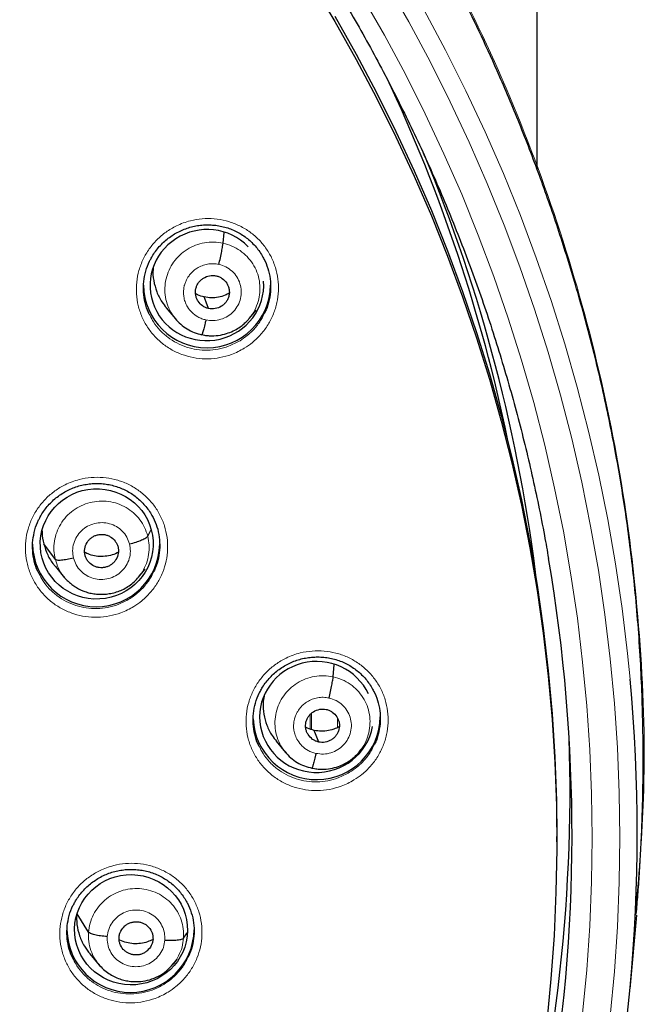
# Model space of a CAD drawing. Header units: millimetres. Extents: x 8 to 2427, y 12 to 2587.
# Tile 135 of 153: x 1126 to 1143, y 1839 to 1865. Entities that reach past the tile are written whole.
import ezdxf

# ---------------------------------------------------------------- set-up
doc = ezdxf.new("R2010")
doc.units = ezdxf.units.MM

msp = doc.modelspace()

# ---------------------------------------------------------------- linework, layer by layer
at = {"color": 7, "linetype": 'Continuous', "lineweight": 30}
for p, q in [((1139.724, 1861.229), (1139.724, 2422.2)), ((1131.326, 1859.249), (1131.352, 1859.539)), ((1129.808, 1857.52), (1130.054, 1857.225)), ((1132.022, 1857.236), (1132.209, 1857.461)), ((1132.025, 1857.248), (1132.018, 1857.24)), ((1129.311, 1851.42), (1129.398, 1851.582)), ((1126.841, 1850.796), (1126.532, 1851.212)), ((1127.635, 1850.912), (1127.635, 1850.912)), ((1126.842, 1850.606), (1127.088, 1850.311)), ((1127.091, 1850.314), (1127.077, 1850.329)), ((1129.062, 1850.324), (1129.241, 1850.541)), ((1134.269, 1847.661), (1134.299, 1847.993)), ((1132.749, 1845.938), (1132.995, 1845.643)), ((1134.97, 1845.666), (1134.963, 1845.658)), ((1134.967, 1845.654), (1135.076, 1845.788)), ((1140.246, 1843.252), (1140.246, 1843.395)), ((1142.367, 1841.509), (1142.352, 1841.295)), ((1127.728, 1840.835), (1127.423, 1841.33)), ((1142.205, 1839.321), (1142.386, 1841.292)), ((1130.269, 1840.68), (1130.363, 1840.821)), ((1127.766, 1840.255), (1128.012, 1839.96)), ((1129.985, 1839.976), (1130.102, 1840.118))]:
    msp.add_line(p, q, dxfattribs=at)
at = {"color": 252, "linetype": 'Continuous', "lineweight": 0}
for p, q in [((1133.658, 1846.264), (1133.658, 1846.66)), ((1133.686, 1846.686), (1133.686, 1846.255))]:
    msp.add_line(p, q, dxfattribs=at)
at = {"color": 7, "linetype": 'Continuous', "lineweight": 30, "flags": 128}
for points in [[(1133.717, 1866.168), (1134.315, 1865.171), (1134.886, 1864.16), (1135.43, 1863.134), (1135.947, 1862.095), (1136.435, 1861.042), (1136.896, 1859.978), (1137.327, 1858.902), (1137.73, 1857.815), (1138.104, 1856.719), (1138.448, 1855.613), (1138.763, 1854.498), (1139.048, 1853.376), (1139.303, 1852.247), (1139.528, 1851.112), (1139.722, 1849.972), (1139.886, 1848.826), (1140.02, 1847.677), (1140.122, 1846.525), (1140.194, 1845.371), (1140.235, 1844.215), (1140.246, 1843.059), (1140.225, 1841.903), (1140.174, 1840.748), (1140.092, 1839.594), (1139.979, 1838.443)], [(1134.315, 1865.314), (1134.886, 1864.303), (1135.43, 1863.277), (1135.947, 1862.238), (1136.435, 1861.186), (1136.896, 1860.121), (1137.327, 1859.045), (1137.73, 1857.958), (1138.104, 1856.862), (1138.448, 1855.756), (1138.763, 1854.642), (1139.048, 1853.519), (1139.303, 1852.39), (1139.528, 1851.255), (1139.722, 1850.115), (1139.886, 1848.97), (1140.02, 1847.821), (1140.122, 1846.669), (1140.194, 1845.514), (1140.235, 1844.359), (1140.246, 1843.395)], [(1130.937, 1857.504), (1130.872, 1857.677), (1130.82, 1857.813)], [(1133.881, 1845.919), (1133.815, 1846.093), (1133.764, 1846.229)]]:
    msp.add_lwpolyline(points, dxfattribs=at)
at = {"color": 252, "linetype": 'Continuous', "lineweight": 0, "flags": 128}
for points in [[(1141.675, 1838.595), (1141.787, 1839.786), (1141.867, 1840.979), (1141.914, 1842.174), (1141.93, 1843.369), (1141.914, 1844.565), (1141.867, 1845.76), (1141.787, 1846.953), (1141.675, 1848.143), (1141.532, 1849.331), (1141.358, 1850.514), (1141.151, 1851.692), (1140.914, 1852.865), (1140.645, 1854.031), (1140.345, 1855.19), (1140.014, 1856.341), (1139.653, 1857.483), (1139.262, 1858.615), (1138.84, 1859.736), (1138.389, 1860.847), (1137.908, 1861.946), (1137.398, 1863.031), (1136.859, 1864.104), (1136.292, 1865.162), (1135.697, 1866.205)], [(1135.055, 1865.831), (1135.641, 1864.805), (1136.199, 1863.763), (1136.729, 1862.708), (1137.231, 1861.64), (1137.704, 1860.559), (1138.148, 1859.466), (1138.563, 1858.362), (1138.948, 1857.248), (1139.304, 1856.124), (1139.629, 1854.992), (1139.924, 1853.851), (1140.189, 1852.704), (1140.423, 1851.55), (1140.626, 1850.39), (1140.798, 1849.226), (1140.938, 1848.057), (1141.048, 1846.886), (1141.127, 1845.711), (1141.174, 1844.536), (1141.189, 1843.359), (1141.174, 1842.183), (1141.127, 1841.007), (1141.048, 1839.833), (1140.938, 1838.661)], [(1136.7, 1865.473), (1137.273, 1864.404), (1137.817, 1863.321), (1138.332, 1862.224), (1138.818, 1861.115), (1139.274, 1859.993), (1139.699, 1858.86), (1140.095, 1857.717), (1140.46, 1856.564), (1140.793, 1855.401), (1141.096, 1854.231), (1141.368, 1853.053), (1141.608, 1851.869), (1141.816, 1850.679), (1141.993, 1849.484), (1142.137, 1848.284), (1142.205, 1847.603)]]:
    msp.add_lwpolyline(points, dxfattribs=at)
at = {"color": 7, "linetype": 'Continuous', "lineweight": 30}
for centre, radius, start, end in [((1096.794, 1845.274), 43.036, 11.7255, 25.3374), ((1096.867, 1845.009), 43.159, 6.7573, 22.6713), ((1130.896, 1858.156), 1.7, 180.8352, 359.1648), ((1127.932, 1851.235), 1.7, 180.8347, 359.1653), ((1097.037, 1843.455), 43.617, 350.0415, 9.7323), ((1097.076, 1843.463), 45.319, 344.3686, 5.2416), ((1133.827, 1846.615), 1.701, 182.4712, 359.1499), ((1097.004, 1844.619), 43.597, 344.2713, 1.8533), ((1128.851, 1840.928), 1.7, 180.8345, 359.1655)]:
    msp.add_arc(centre, radius, start, end, dxfattribs=at)
for centre, major_axis, ratio, start_param, end_param in [((1130.893, 1858.13), (1.511, 0.172), 0.975829, 0.647239, 3.429873), ((1130.893, 1858.13), (1.511, 0.172), 0.975829, 3.429873, 6.240031), ((1133.824, 1846.59), (1.521, 0.039), 0.974245, 0.400069, 3.203453), ((1133.824, 1846.59), (1.521, 0.039), 0.974245, 3.203453, 6.08194)]:
    msp.add_ellipse(centre, major_axis=major_axis, ratio=ratio, start_param=start_param, end_param=end_param, dxfattribs=at)
for centre, major_axis, ratio in [((1127.946, 1851.213), (1.506, 0.084), 0.97664), ((1128.865, 1840.902), (1.509, -0.024), 0.976184)]:
    msp.add_ellipse(centre, major_axis=major_axis, ratio=ratio, dxfattribs=at)
at = {"color": 252, "linetype": 'Continuous', "lineweight": 0}
for points, knots in [([(1095.404, 1891.756), (1096.796, 1891.721), (1099.58, 1891.651), (1103.722, 1891.088), (1107.8, 1890.193), (1111.781, 1888.94), (1115.633, 1887.349), (1119.327, 1885.43), (1122.833, 1883.198), (1126.125, 1880.67), (1129.177, 1877.866), (1131.964, 1874.808), (1134.464, 1871.521), (1136.659, 1868.03), (1138.531, 1864.361), (1140.065, 1860.545), (1141.249, 1856.61), (1142.077, 1852.588), (1142.527, 1848.511), (1142.644, 1844.804), (1142.448, 1842.476), (1142.367, 1841.509)], [0, 0, 0, 0, 0.053449, 0.106897, 0.160346, 0.213794, 0.267243, 0.320692, 0.37414, 0.427589, 0.481038, 0.534486, 0.587935, 0.641383, 0.694832, 0.748281, 0.801729, 0.855178, 0.908626, 0.962075, 1, 1, 1, 1]), ([(1131.893, 1856.442), (1131.966, 1856.491), (1132.129, 1856.599), (1132.345, 1856.812), (1132.537, 1857.069), (1132.68, 1857.356), (1132.775, 1857.66), (1132.814, 1857.976), (1132.801, 1858.293), (1132.733, 1858.602), (1132.615, 1858.895), (1132.447, 1859.164), (1132.236, 1859.401), (1131.987, 1859.598), (1131.708, 1859.752), (1131.406, 1859.857), (1131.09, 1859.911), (1130.769, 1859.911), (1130.49, 1859.865), (1130.26, 1859.793), (1130.038, 1859.699), (1129.796, 1859.554), (1129.55, 1859.346), (1129.344, 1859.1), (1129.181, 1858.824), (1129.069, 1858.525), (1129.008, 1858.212), (1129.002, 1857.895), (1129.048, 1857.581), (1129.149, 1857.281), (1129.298, 1857.002), (1129.494, 1856.753), (1129.729, 1856.54), (1129.998, 1856.369), (1130.292, 1856.245), (1130.604, 1856.172), (1130.924, 1856.151), (1131.244, 1856.185), (1131.513, 1856.259), (1131.728, 1856.349), (1131.838, 1856.411), (1131.893, 1856.442)], [0, 0, 0, 0, 0.022146, 0.049061, 0.075975, 0.102866, 0.129756, 0.156603, 0.183449, 0.210251, 0.237053, 0.26383, 0.290606, 0.317387, 0.344169, 0.370983, 0.397797, 0.424657, 0.451518, 0.468335, 0.485153, 0.512054, 0.538955, 0.565857, 0.592759, 0.619637, 0.646515, 0.673347, 0.700179, 0.72697, 0.753761, 0.780536, 0.80731, 0.834099, 0.860889, 0.887716, 0.914544, 0.941419, 0.968294, 0.984147, 1, 1, 1, 1]), ([(1130.063, 1857.223), (1130.027, 1857.265), (1129.938, 1857.37), (1129.842, 1857.57), (1129.776, 1857.808), (1129.762, 1858.055), (1129.795, 1858.3), (1129.874, 1858.535), (1129.997, 1858.751), (1130.162, 1858.938), (1130.361, 1859.091), (1130.586, 1859.202), (1130.828, 1859.267), (1131.079, 1859.29), (1131.244, 1859.262), (1131.326, 1859.249)], [0, 0, 0, 0, 0.053372, 0.1322744, 0.2111082, 0.2898981, 0.3687944, 0.4476942, 0.5264907, 0.6053265, 0.6842287, 0.7631408, 0.8420808, 0.9209871, 1, 1, 1, 1]), ([(1131.326, 1859.249), (1131.406, 1859.227), (1131.567, 1859.182), (1131.784, 1859.057), (1131.973, 1858.896), (1132.127, 1858.701), (1132.238, 1858.481), (1132.303, 1858.242), (1132.318, 1857.996), (1132.285, 1857.75), (1132.204, 1857.517), (1132.115, 1857.346), (1132.042, 1857.267), (1132.025, 1857.248)], [0, 0, 0, 0, 0.097194, 0.194262, 0.29137, 0.388441, 0.485501, 0.582477, 0.679399, 0.776452, 0.873508, 0.970438, 1, 1, 1, 1]), ([(1130.866, 1857.199), (1130.828, 1857.209), (1130.754, 1857.228), (1130.624, 1857.291), (1130.49, 1857.392), (1130.376, 1857.536), (1130.306, 1857.681), (1130.273, 1857.816), (1130.266, 1857.918), (1130.269, 1857.988), (1130.274, 1858.033), (1130.28, 1858.071), (1130.286, 1858.101), (1130.295, 1858.137), (1130.313, 1858.192), (1130.343, 1858.264), (1130.389, 1858.345), (1130.433, 1858.406), (1130.475, 1858.454), (1130.508, 1858.488), (1130.545, 1858.521), (1130.586, 1858.553), (1130.657, 1858.6), (1130.763, 1858.653), (1130.909, 1858.694), (1131.062, 1858.708), (1131.163, 1858.691), (1131.213, 1858.682)], [0, 0, 0, 0, 0.04849, 0.094549, 0.179687, 0.255806, 0.322841, 0.380811, 0.429641, 0.450651, 0.469395, 0.485878, 0.500094, 0.507852, 0.532111, 0.57152, 0.606199, 0.64753, 0.66592, 0.685359, 0.705847, 0.727393, 0.750007, 0.811672, 0.873878, 0.936588, 1, 1, 1, 1]), ([(1131.213, 1858.682), (1131.278, 1858.663), (1131.407, 1858.624), (1131.572, 1858.506), (1131.702, 1858.353), (1131.786, 1858.17), (1131.82, 1857.973), (1131.8, 1857.773), (1131.729, 1857.584), (1131.611, 1857.42), (1131.453, 1857.292), (1131.268, 1857.208), (1131.066, 1857.17), (1130.933, 1857.189), (1130.866, 1857.199)], [0, 0, 0, 0, 0.083337, 0.16667, 0.250005, 0.333339, 0.416673, 0.500005, 0.583339, 0.666674, 0.750004, 0.833336, 0.916667, 1, 1, 1, 1]), ([(1131.778, 1856.644), (1131.678, 1856.591), (1131.494, 1856.492), (1131.197, 1856.414), (1130.911, 1856.383), (1130.625, 1856.401), (1130.346, 1856.466), (1130.083, 1856.577), (1129.842, 1856.729), (1129.633, 1856.92), (1129.473, 1857.117), (1129.403, 1857.257), (1129.375, 1857.314)], [0, 0, 0, 0, 0.119889, 0.221648, 0.323407, 0.424944, 0.526479, 0.627872, 0.729264, 0.83059, 0.931915, 1, 1, 1, 1]), ([(1132.426, 1857.368), (1132.401, 1857.315), (1132.336, 1857.175), (1132.181, 1856.976), (1131.989, 1856.785), (1131.843, 1856.688), (1131.778, 1856.644)], [0, 0, 0, 0, 0.179894, 0.470414, 0.760937, 1, 1, 1, 1]), ([(1128.939, 1849.541), (1129.011, 1849.589), (1129.172, 1849.697), (1129.386, 1849.909), (1129.576, 1850.167), (1129.719, 1850.452), (1129.812, 1850.757), (1129.85, 1851.071), (1129.836, 1851.387), (1129.767, 1851.696), (1129.647, 1851.988), (1129.478, 1852.255), (1129.266, 1852.491), (1129.016, 1852.688), (1128.737, 1852.841), (1128.434, 1852.944), (1128.117, 1852.997), (1127.796, 1852.996), (1127.517, 1852.949), (1127.287, 1852.877), (1127.066, 1852.782), (1126.824, 1852.636), (1126.58, 1852.428), (1126.375, 1852.181), (1126.213, 1851.906), (1126.102, 1851.607), (1126.042, 1851.296), (1126.037, 1850.979), (1126.085, 1850.667), (1126.187, 1850.367), (1126.338, 1850.09), (1126.534, 1849.841), (1126.77, 1849.629), (1127.04, 1849.46), (1127.335, 1849.337), (1127.647, 1849.265), (1127.968, 1849.245), (1128.288, 1849.28), (1128.557, 1849.354), (1128.773, 1849.446), (1128.884, 1849.509), (1128.939, 1849.541)], [0, 0, 0, 0, 0.021788, 0.04868, 0.075571, 0.102436, 0.129301, 0.15613, 0.182959, 0.20976, 0.236561, 0.263352, 0.290145, 0.316951, 0.343758, 0.370596, 0.397434, 0.424307, 0.451179, 0.468007, 0.484834, 0.51171, 0.538585, 0.565462, 0.592339, 0.619193, 0.646046, 0.672865, 0.699684, 0.726479, 0.753275, 0.780069, 0.806863, 0.833679, 0.860494, 0.887343, 0.914192, 0.941074, 0.967956, 0.983978, 1, 1, 1, 1]), ([(1126.841, 1850.796), (1126.825, 1850.877), (1126.793, 1851.038), (1126.809, 1851.286), (1126.87, 1851.525), (1126.978, 1851.749), (1127.127, 1851.948), (1127.314, 1852.115), (1127.53, 1852.241), (1127.767, 1852.325), (1128.015, 1852.364), (1128.265, 1852.355), (1128.509, 1852.297), (1128.736, 1852.193), (1128.937, 1852.047), (1129.105, 1851.865), (1129.238, 1851.655), (1129.287, 1851.499), (1129.311, 1851.42)], [0, 0, 0, 0, 0.062591, 0.125095, 0.187627, 0.250136, 0.312637, 0.375086, 0.437502, 0.5, 0.562498, 0.624914, 0.687362, 0.749864, 0.812373, 0.874905, 0.93741, 1, 1, 1, 1]), ([(1127.327, 1850.834), (1127.316, 1850.9), (1127.293, 1851.031), (1127.326, 1851.23), (1127.407, 1851.414), (1127.534, 1851.572), (1127.697, 1851.692), (1127.887, 1851.767), (1128.089, 1851.791), (1128.291, 1851.763), (1128.478, 1851.685), (1128.637, 1851.561), (1128.761, 1851.401), (1128.804, 1851.276), (1128.825, 1851.213)], [0, 0, 0, 0, 0.083336, 0.16667, 0.250005, 0.333339, 0.416673, 0.500003, 0.583336, 0.666668, 0.750003, 0.833337, 0.916667, 1, 1, 1, 1]), ([(1129.311, 1851.42), (1129.327, 1851.34), (1129.359, 1851.179), (1129.343, 1850.931), (1129.281, 1850.692), (1129.186, 1850.484), (1129.094, 1850.371), (1129.055, 1850.323)], [0, 0, 0, 0, 0.210709, 0.421128, 0.631639, 0.842075, 1, 1, 1, 1]), ([(1128.825, 1851.213), (1128.836, 1851.147), (1128.859, 1851.016), (1128.826, 1850.817), (1128.745, 1850.633), (1128.618, 1850.475), (1128.454, 1850.355), (1128.265, 1850.28), (1128.062, 1850.256), (1127.861, 1850.284), (1127.674, 1850.362), (1127.515, 1850.486), (1127.391, 1850.646), (1127.348, 1850.771), (1127.327, 1850.834)], [0, 0, 0, 0, 0.083335, 0.166671, 0.250005, 0.333339, 0.41667, 0.500002, 0.583331, 0.666664, 0.749998, 0.833331, 0.916665, 1, 1, 1, 1]), ([(1127.077, 1850.329), (1127.069, 1850.338), (1127.004, 1850.406), (1126.916, 1850.563), (1126.866, 1850.718), (1126.841, 1850.796)], [0, 0, 0, 0, 0.069171, 0.534264, 1, 1, 1, 1]), ([(1128.824, 1849.744), (1128.723, 1849.69), (1128.538, 1849.59), (1128.241, 1849.51), (1127.955, 1849.478), (1127.668, 1849.496), (1127.389, 1849.56), (1127.125, 1849.67), (1126.884, 1849.821), (1126.674, 1850.011), (1126.511, 1850.209), (1126.439, 1850.352), (1126.409, 1850.411)], [0, 0, 0, 0, 0.120515, 0.221757, 0.322998, 0.424084, 0.52517, 0.626132, 0.727093, 0.827966, 0.928838, 1, 1, 1, 1]), ([(1129.464, 1850.464), (1129.44, 1850.411), (1129.375, 1850.273), (1129.222, 1850.075), (1129.032, 1849.884), (1128.888, 1849.788), (1128.824, 1849.744)], [0, 0, 0, 0, 0.177795, 0.470365, 0.762937, 1, 1, 1, 1]), ([(1134.825, 1844.905), (1134.898, 1844.953), (1135.06, 1845.06), (1135.275, 1845.271), (1135.467, 1845.527), (1135.611, 1845.812), (1135.706, 1846.115), (1135.747, 1846.429), (1135.734, 1846.745), (1135.667, 1847.052), (1135.549, 1847.345), (1135.382, 1847.612), (1135.172, 1847.849), (1134.924, 1848.046), (1134.645, 1848.2), (1134.343, 1848.305), (1134.027, 1848.359), (1133.705, 1848.36), (1133.426, 1848.314), (1133.195, 1848.243), (1132.973, 1848.149), (1132.73, 1848.005), (1132.485, 1847.797), (1132.278, 1847.552), (1132.115, 1847.278), (1132.002, 1846.98), (1131.94, 1846.669), (1131.934, 1846.353), (1131.98, 1846.041), (1132.079, 1845.742), (1132.228, 1845.464), (1132.423, 1845.216), (1132.657, 1845.003), (1132.925, 1844.832), (1133.219, 1844.708), (1133.531, 1844.635), (1133.852, 1844.613), (1134.173, 1844.646), (1134.442, 1844.72), (1134.659, 1844.81), (1134.77, 1844.873), (1134.825, 1844.905)], [0, 0, 0, 0, 0.021851, 0.0487443, 0.0756374, 0.1024875, 0.1293374, 0.1561423, 0.1829471, 0.2097246, 0.2365021, 0.2632819, 0.2900619, 0.3168726, 0.3436836, 0.3705405, 0.3973975, 0.4242954, 0.4511934, 0.4680602, 0.4849269, 0.5117941, 0.5386611, 0.56553, 0.5923986, 0.6192338, 0.6460689, 0.6728625, 0.6996561, 0.7264309, 0.7532058, 0.7799927, 0.8067797, 0.8336041, 0.8604287, 0.8872998, 0.9141711, 0.9410778, 0.9679845, 0.9839922, 1, 1, 1, 1]), ([(1133.005, 1845.64), (1132.969, 1845.682), (1132.881, 1845.786), (1132.786, 1845.985), (1132.719, 1846.222), (1132.705, 1846.468), (1132.738, 1846.713), (1132.817, 1846.947), (1132.941, 1847.163), (1133.105, 1847.35), (1133.304, 1847.502), (1133.529, 1847.613), (1133.771, 1847.679), (1134.023, 1847.701), (1134.187, 1847.674), (1134.269, 1847.661)], [0, 0, 0, 0, 0.052538, 0.13151, 0.210413, 0.289274, 0.368241, 0.44721, 0.526074, 0.604979, 0.683951, 0.762932, 0.841942, 0.920919, 1, 1, 1, 1]), ([(1134.269, 1847.661), (1134.35, 1847.639), (1134.51, 1847.595), (1134.727, 1847.47), (1134.916, 1847.309), (1135.07, 1847.115), (1135.181, 1846.895), (1135.246, 1846.657), (1135.261, 1846.412), (1135.228, 1846.167), (1135.147, 1845.934), (1135.059, 1845.764), (1134.986, 1845.684), (1134.97, 1845.666)], [0, 0, 0, 0, 0.0972638, 0.1944021, 0.2915807, 0.3887225, 0.485853, 0.582899, 0.6798925, 0.7770166, 0.874143, 0.971141, 1, 1, 1, 1]), ([(1133.809, 1845.615), (1133.772, 1845.625), (1133.698, 1845.643), (1133.568, 1845.706), (1133.434, 1845.806), (1133.32, 1845.949), (1133.25, 1846.094), (1133.216, 1846.228), (1133.209, 1846.33), (1133.212, 1846.401), (1133.217, 1846.445), (1133.223, 1846.485), (1133.229, 1846.515), (1133.239, 1846.551), (1133.256, 1846.605), (1133.287, 1846.678), (1133.332, 1846.758), (1133.377, 1846.82), (1133.418, 1846.867), (1133.451, 1846.901), (1133.488, 1846.934), (1133.529, 1846.966), (1133.6, 1847.013), (1133.706, 1847.066), (1133.852, 1847.106), (1134.005, 1847.121), (1134.106, 1847.104), (1134.157, 1847.095)], [0, 0, 0, 0, 0.048268, 0.094137, 0.178981, 0.254925, 0.321901, 0.379931, 0.428937, 0.45008, 0.468986, 0.485659, 0.500097, 0.507936, 0.532272, 0.571708, 0.606376, 0.647673, 0.666041, 0.685456, 0.705917, 0.72743, 0.750009, 0.811462, 0.873598, 0.936379, 1, 1, 1, 1]), ([(1134.157, 1847.095), (1134.221, 1847.076), (1134.35, 1847.037), (1134.515, 1846.92), (1134.645, 1846.767), (1134.73, 1846.585), (1134.763, 1846.388), (1134.744, 1846.188), (1134.672, 1846), (1134.554, 1845.836), (1134.396, 1845.708), (1134.211, 1845.624), (1134.01, 1845.587), (1133.876, 1845.606), (1133.809, 1845.615)], [0, 0, 0, 0, 0.083335, 0.166666, 0.249997, 0.333327, 0.416665, 0.499999, 0.583336, 0.666671, 0.750001, 0.833334, 0.916665, 1, 1, 1, 1]), ([(1134.382, 1846.305), (1134.382, 1846.314), (1134.381, 1846.401), (1134.381, 1846.487), (1134.381, 1846.564)], [0, 0, 0, 0, 0.110815, 1, 1, 1, 1]), ([(1135.358, 1845.832), (1135.332, 1845.778), (1135.266, 1845.638), (1135.111, 1845.439), (1134.919, 1845.249), (1134.774, 1845.153), (1134.709, 1845.11)], [0, 0, 0, 0, 0.183668, 0.473908, 0.764151, 1, 1, 1, 1]), ([(1134.709, 1845.11), (1134.609, 1845.056), (1134.423, 1844.957), (1134.126, 1844.879), (1133.839, 1844.848), (1133.552, 1844.867), (1133.273, 1844.932), (1133.01, 1845.043), (1132.77, 1845.195), (1132.561, 1845.386), (1132.402, 1845.582), (1132.332, 1845.722), (1132.304, 1845.778)], [0, 0, 0, 0, 0.120792, 0.222454, 0.324118, 0.425615, 0.527112, 0.628438, 0.729762, 0.830931, 0.932098, 1, 1, 1, 1]), ([(1129.858, 1839.237), (1129.929, 1839.285), (1130.089, 1839.391), (1130.303, 1839.602), (1130.493, 1839.858), (1130.636, 1840.142), (1130.73, 1840.445), (1130.769, 1840.758), (1130.755, 1841.073), (1130.687, 1841.381), (1130.568, 1841.672), (1130.399, 1841.939), (1130.188, 1842.174), (1129.939, 1842.371), (1129.659, 1842.524), (1129.357, 1842.628), (1129.04, 1842.681), (1128.718, 1842.68), (1128.439, 1842.634), (1128.209, 1842.563), (1127.987, 1842.468), (1127.745, 1842.323), (1127.501, 1842.116), (1127.295, 1841.871), (1127.134, 1841.596), (1127.022, 1841.299), (1126.962, 1840.989), (1126.956, 1840.673), (1127.003, 1840.362), (1127.104, 1840.064), (1127.254, 1839.786), (1127.45, 1839.539), (1127.685, 1839.326), (1127.955, 1839.157), (1128.25, 1839.033), (1128.562, 1838.962), (1128.883, 1838.941), (1129.204, 1838.975), (1129.473, 1839.05), (1129.691, 1839.141), (1129.803, 1839.205), (1129.858, 1839.237)], [0, 0, 0, 0, 0.0214878, 0.048355, 0.075222, 0.1020538, 0.1288854, 0.1556878, 0.1824902, 0.209282, 0.2360739, 0.2628786, 0.2896834, 0.3165187, 0.3433542, 0.3702246, 0.397095, 0.4239894, 0.4508838, 0.4677346, 0.4845854, 0.5114308, 0.538276, 0.5651226, 0.5919692, 0.6187904, 0.6456115, 0.6724082, 0.6992049, 0.7259983, 0.7527918, 0.7796047, 0.8064177, 0.8332642, 0.8601108, 0.8869905, 0.9138702, 0.940768, 0.9676658, 0.9838329, 1, 1, 1, 1]), ([(1127.728, 1840.835), (1127.739, 1840.916), (1127.759, 1841.079), (1127.853, 1841.31), (1127.986, 1841.519), (1128.158, 1841.7), (1128.363, 1841.844), (1128.592, 1841.946), (1128.837, 1842.001), (1129.088, 1842.009), (1129.335, 1841.97), (1129.57, 1841.886), (1129.783, 1841.757), (1129.965, 1841.59), (1130.111, 1841.39), (1130.213, 1841.166), (1130.273, 1840.926), (1130.27, 1840.762), (1130.269, 1840.68)], [0, 0, 0, 0, 0.062591, 0.125095, 0.187626, 0.250136, 0.312637, 0.375086, 0.437502, 0.5, 0.562498, 0.624914, 0.687362, 0.749864, 0.812373, 0.874905, 0.93741, 1, 1, 1, 1]), ([(1128.228, 1840.72), (1128.238, 1840.785), (1128.258, 1840.917), (1128.352, 1841.096), (1128.486, 1841.247), (1128.656, 1841.359), (1128.85, 1841.424), (1129.053, 1841.437), (1129.253, 1841.399), (1129.435, 1841.311), (1129.588, 1841.18), (1129.7, 1841.014), (1129.767, 1840.825), (1129.768, 1840.692), (1129.769, 1840.626)], [0, 0, 0, 0, 0.0833363, 0.1666704, 0.2500048, 0.3333392, 0.4166734, 0.5000029, 0.5833358, 0.6666684, 0.7500026, 0.8333373, 0.9166672, 1, 1, 1, 1]), ([(1128.009, 1839.97), (1127.969, 1840.022), (1127.877, 1840.138), (1127.785, 1840.35), (1127.724, 1840.589), (1127.727, 1840.753), (1127.728, 1840.835)], [0, 0, 0, 0, 0.2110703, 0.4740019, 0.7368192, 1, 1, 1, 1]), ([(1129.769, 1840.626), (1129.759, 1840.56), (1129.739, 1840.429), (1129.645, 1840.249), (1129.511, 1840.098), (1129.341, 1839.987), (1129.147, 1839.922), (1128.944, 1839.908), (1128.744, 1839.947), (1128.562, 1840.034), (1128.409, 1840.166), (1128.297, 1840.332), (1128.23, 1840.521), (1128.229, 1840.653), (1128.228, 1840.72)], [0, 0, 0, 0, 0.083333, 0.166663, 0.249997, 0.333332, 0.416664, 0.499997, 0.583327, 0.666661, 0.749995, 0.83333, 0.916664, 1, 1, 1, 1]), ([(1130.269, 1840.68), (1130.259, 1840.598), (1130.239, 1840.435), (1130.142, 1840.207), (1130.058, 1840.056), (1129.997, 1839.992), (1129.993, 1839.988)], [0, 0, 0, 0, 0.325905, 0.651361, 0.97696, 1, 1, 1, 1]), ([(1129.743, 1839.443), (1129.693, 1839.415), (1129.593, 1839.357), (1129.398, 1839.275), (1129.157, 1839.209), (1128.871, 1839.178), (1128.583, 1839.196), (1128.304, 1839.26), (1128.04, 1839.37), (1127.799, 1839.521), (1127.59, 1839.711), (1127.427, 1839.909), (1127.355, 1840.052), (1127.326, 1840.111)], [0, 0, 0, 0, 0.060743, 0.121487, 0.222561, 0.323635, 0.424629, 0.525622, 0.626493, 0.727364, 0.828099, 0.928833, 1, 1, 1, 1]), ([(1130.383, 1840.161), (1130.358, 1840.108), (1130.293, 1839.969), (1130.139, 1839.77), (1129.949, 1839.582), (1129.806, 1839.486), (1129.743, 1839.443)], [0, 0, 0, 0, 0.181473, 0.473819, 0.766167, 1, 1, 1, 1])]:
    msp.add_open_spline(points, degree=3, knots=knots, dxfattribs=at)
at = {"color": 7, "linetype": 'Continuous', "lineweight": 30}
for points, knots in [([(1142.372, 1841.331), (1142.386, 1841.498), (1142.418, 1841.853), (1142.458, 1842.416), (1142.495, 1843.04), (1142.526, 1843.725), (1142.548, 1844.471), (1142.558, 1845.26), (1142.555, 1846.091), (1142.536, 1846.961), (1142.498, 1847.879), (1142.44, 1848.827), (1142.339, 1850.037), (1142.174, 1851.491), (1141.914, 1853.181), (1141.59, 1854.852), (1141.204, 1856.504), (1140.775, 1858.075), (1140.311, 1859.564), (1139.822, 1860.975), (1139.29, 1862.363), (1138.758, 1863.631), (1138.238, 1864.779), (1137.743, 1865.804), (1137.235, 1866.795), (1136.688, 1867.805), (1136.101, 1868.827), (1135.473, 1869.856), (1134.844, 1870.832), (1134.216, 1871.756), (1133.591, 1872.63), (1133.001, 1873.417), (1132.448, 1874.124), (1131.934, 1874.757), (1131.429, 1875.357), (1130.929, 1875.931), (1130.367, 1876.556), (1129.72, 1877.248), (1128.97, 1878.015), (1128.196, 1878.77), (1127.4, 1879.511), (1126.587, 1880.234), (1125.724, 1880.964), (1124.811, 1881.699), (1123.846, 1882.435), (1122.951, 1883.081), (1122.13, 1883.645), (1121.385, 1884.136), (1120.586, 1884.641), (1119.729, 1885.156), (1118.815, 1885.679), (1117.86, 1886.196), (1116.867, 1886.704), (1115.836, 1887.201), (1114.748, 1887.694), (1113.602, 1888.177), (1112.657, 1888.552), (1112.091, 1888.755), (1111.931, 1888.813)], [0, 0, 0, 0, 0.008247, 0.017505, 0.027777, 0.039065, 0.051369, 0.064692, 0.07819, 0.092597, 0.107916, 0.1239, 0.139888, 0.16835, 0.196699, 0.224932, 0.253048, 0.28104, 0.305871, 0.330594, 0.355204, 0.379695, 0.39885, 0.417774, 0.436187, 0.454081, 0.474707, 0.494598, 0.513758, 0.532188, 0.549893, 0.566876, 0.58083, 0.59426, 0.607168, 0.619559, 0.631837, 0.648647, 0.666298, 0.684788, 0.702009, 0.719904, 0.738477, 0.757731, 0.777672, 0.798308, 0.812087, 0.826726, 0.84223, 0.858606, 0.875864, 0.89401, 0.911937, 0.930662, 0.950189, 0.970523, 0.991666, 1, 1, 1, 1]), ([(1095.404, 1887.864), (1095.551, 1887.863), (1095.98, 1887.862), (1096.69, 1887.848), (1097.533, 1887.817), (1098.376, 1887.771), (1099.218, 1887.708), (1100.058, 1887.631), (1100.897, 1887.538), (1101.734, 1887.43), (1102.568, 1887.306), (1103.401, 1887.168), (1104.23, 1887.014), (1105.056, 1886.844), (1105.879, 1886.66), (1106.698, 1886.461), (1107.514, 1886.247), (1108.325, 1886.018), (1109.132, 1885.774), (1109.934, 1885.515), (1110.73, 1885.242), (1111.522, 1884.954), (1112.308, 1884.652), (1113.088, 1884.335), (1113.862, 1884.004), (1114.629, 1883.659), (1115.39, 1883.3), (1116.144, 1882.928), (1116.89, 1882.541), (1117.629, 1882.141), (1118.361, 1881.727), (1119.084, 1881.301), (1119.799, 1880.861), (1120.506, 1880.407), (1121.204, 1879.942), (1121.893, 1879.463), (1122.572, 1878.972), (1123.243, 1878.468), (1123.903, 1877.953), (1124.554, 1877.425), (1125.194, 1876.885), (1125.825, 1876.334), (1126.444, 1875.772), (1127.053, 1875.198), (1127.651, 1874.613), (1128.237, 1874.017), (1128.813, 1873.411), (1129.376, 1872.794), (1129.928, 1872.167), (1130.467, 1871.53), (1130.995, 1870.883), (1131.51, 1870.227), (1132.013, 1869.561), (1132.502, 1868.887), (1132.979, 1868.203), (1133.443, 1867.511), (1133.894, 1866.81), (1134.331, 1866.102), (1134.755, 1865.385), (1135.165, 1864.661), (1135.561, 1863.929), (1135.943, 1863.191), (1136.311, 1862.445), (1136.665, 1861.693), (1137.004, 1860.935), (1137.329, 1860.17), (1137.64, 1859.4), (1137.935, 1858.624), (1138.216, 1857.842), (1138.482, 1857.056), (1138.733, 1856.265), (1138.969, 1855.47), (1139.19, 1854.67), (1139.396, 1853.867), (1139.586, 1853.059), (1139.76, 1852.249), (1139.908, 1851.504), (1139.99, 1851.028), (1140.025, 1850.824)], [0, 0, 0, 0, 0.006955, 0.020238, 0.033522, 0.046806, 0.060089, 0.073373, 0.086656, 0.09994, 0.113224, 0.126507, 0.139791, 0.153075, 0.166359, 0.179642, 0.192926, 0.20621, 0.219494, 0.232778, 0.246062, 0.259346, 0.27263, 0.285914, 0.299198, 0.312482, 0.325766, 0.33905, 0.352335, 0.365619, 0.378904, 0.392188, 0.405473, 0.418757, 0.432042, 0.445327, 0.458611, 0.471896, 0.485181, 0.498466, 0.511751, 0.525036, 0.538322, 0.551607, 0.564892, 0.578178, 0.591463, 0.604749, 0.618035, 0.63132, 0.644606, 0.657892, 0.671178, 0.684464, 0.69775, 0.711037, 0.724323, 0.737609, 0.750896, 0.764182, 0.777469, 0.790756, 0.804042, 0.817329, 0.830616, 0.843903, 0.85719, 0.870477, 0.883764, 0.897051, 0.910338, 0.923626, 0.936913, 0.9502, 0.963488, 0.976775, 0.990063, 1, 1, 1, 1]), ([(1129.379, 1858.801), (1129.395, 1858.834), (1129.436, 1858.914), (1129.517, 1859.034), (1129.619, 1859.16), (1129.733, 1859.277), (1129.858, 1859.383), (1129.993, 1859.478), (1130.137, 1859.559), (1130.286, 1859.626), (1130.44, 1859.677), (1130.598, 1859.714), (1130.76, 1859.736), (1130.924, 1859.743), (1131.088, 1859.735), (1131.251, 1859.711), (1131.41, 1859.672), (1131.563, 1859.618), (1131.71, 1859.55), (1131.848, 1859.468), (1131.977, 1859.374), (1132.098, 1859.267), (1132.209, 1859.148), (1132.307, 1859.019), (1132.377, 1858.911), (1132.409, 1858.845), (1132.417, 1858.827)], [0, 0, 0, 0, 0.0294137, 0.0722309, 0.1154493, 0.1589705, 0.2026814, 0.2464321, 0.2900537, 0.3334391, 0.3764621, 0.419277, 0.4624674, 0.5059867, 0.5497108, 0.5934859, 0.6371406, 0.6805751, 0.7236569, 0.7663131, 0.8092975, 0.8527321, 0.8964661, 0.9403122, 0.9840041, 1, 1, 1, 1]), ([(1131.213, 1858.682), (1131.227, 1858.742), (1131.255, 1858.862), (1131.29, 1859.033), (1131.317, 1859.174), (1131.323, 1859.224), (1131.326, 1859.249)], [0, 0, 0, 0, 0.248336, 0.499404, 0.750474, 1, 1, 1, 1]), ([(1129.375, 1857.314), (1129.359, 1857.341), (1129.298, 1857.45), (1129.235, 1857.662), (1129.191, 1857.94), (1129.197, 1858.225), (1129.254, 1858.503), (1129.318, 1858.699), (1129.373, 1858.792), (1129.38, 1858.803)], [0, 0, 0, 0, 0.059965, 0.242536, 0.425391, 0.608247, 0.79144, 0.974635, 1, 1, 1, 1]), ([(1132.418, 1858.831), (1132.456, 1858.747), (1132.532, 1858.577), (1132.59, 1858.301), (1132.603, 1858.017), (1132.565, 1857.736), (1132.504, 1857.516), (1132.443, 1857.4), (1132.426, 1857.368)], [0, 0, 0, 0, 0.182314, 0.368641, 0.555289, 0.741939, 0.928919, 1, 1, 1, 1]), ([(1129.457, 1858.583), (1129.455, 1858.574), (1129.439, 1858.463), (1129.465, 1858.247), (1129.543, 1857.951), (1129.662, 1857.704), (1129.771, 1857.574), (1129.813, 1857.524)], [0, 0, 0, 0, 0.024687, 0.292123, 0.559707, 0.827523, 1, 1, 1, 1]), ([(1130.937, 1857.504), (1130.909, 1857.512), (1130.852, 1857.528), (1130.75, 1857.588), (1130.667, 1857.675), (1130.614, 1857.78), (1130.59, 1857.864), (1130.584, 1857.951), (1130.596, 1858.039), (1130.624, 1858.122), (1130.668, 1858.198), (1130.728, 1858.264), (1130.822, 1858.336), (1130.935, 1858.38), (1131.054, 1858.392), (1131.113, 1858.382), (1131.142, 1858.377)], [0, 0, 0, 0, 0.062683, 0.125235, 0.250226, 0.312856, 0.375206, 0.437525, 0.499983, 0.562446, 0.624776, 0.687136, 0.74977, 0.87476, 0.937313, 1, 1, 1, 1]), ([(1131.142, 1858.377), (1131.171, 1858.369), (1131.228, 1858.353), (1131.329, 1858.293), (1131.412, 1858.206), (1131.466, 1858.102), (1131.49, 1858.017), (1131.496, 1857.93), (1131.484, 1857.843), (1131.456, 1857.759), (1131.411, 1857.683), (1131.352, 1857.617), (1131.257, 1857.546), (1131.144, 1857.502), (1131.025, 1857.49), (1130.967, 1857.499), (1130.937, 1857.504)], [0, 0, 0, 0, 0.0626837, 0.1252353, 0.2502261, 0.3128563, 0.3752068, 0.4375259, 0.4999846, 0.5624479, 0.6247776, 0.6871369, 0.7497705, 0.874761, 0.9373134, 1, 1, 1, 1]), ([(1130.82, 1857.813), (1130.758, 1857.828), (1130.677, 1857.848), (1130.606, 1857.891), (1130.59, 1857.9)], [0, 0, 0, 0, 0.768689, 1, 1, 1, 1]), ([(1131.491, 1857.914), (1131.455, 1857.895), (1131.364, 1857.845), (1131.2, 1857.803), (1131.009, 1857.782), (1130.883, 1857.803), (1130.82, 1857.813)], [0, 0, 0, 0, 0.173634, 0.449413, 0.724411, 1, 1, 1, 1]), ([(1130.045, 1857.237), (1130.093, 1857.184), (1130.188, 1857.078), (1130.362, 1856.953), (1130.553, 1856.855), (1130.69, 1856.822), (1130.759, 1856.805)], [0, 0, 0, 0, 0.251764, 0.502335, 0.751515, 1, 1, 1, 1]), ([(1130.759, 1856.806), (1130.803, 1856.797), (1130.889, 1856.78), (1131.056, 1856.77), (1131.25, 1856.787), (1131.458, 1856.843), (1131.632, 1856.919), (1131.773, 1857.005), (1131.883, 1857.091), (1131.967, 1857.172), (1132.012, 1857.224), (1132.032, 1857.247)], [0, 0, 0, 0, 0.095421, 0.186127, 0.354093, 0.504847, 0.638339, 0.754511, 0.853429, 0.935199, 1, 1, 1, 1]), ([(1130.866, 1857.199), (1130.859, 1857.17), (1130.846, 1857.112), (1130.819, 1857.007), (1130.79, 1856.898), (1130.768, 1856.827), (1130.761, 1856.812), (1130.759, 1856.807)], [0, 0, 0, 0, 0.147836, 0.294221, 0.585253, 0.875927, 1, 1, 1, 1]), ([(1126.414, 1851.89), (1126.429, 1851.921), (1126.469, 1852), (1126.549, 1852.118), (1126.65, 1852.245), (1126.764, 1852.362), (1126.889, 1852.468), (1127.023, 1852.563), (1127.166, 1852.644), (1127.315, 1852.712), (1127.469, 1852.764), (1127.627, 1852.801), (1127.789, 1852.823), (1127.952, 1852.831), (1128.117, 1852.823), (1128.279, 1852.8), (1128.439, 1852.761), (1128.593, 1852.708), (1128.739, 1852.641), (1128.877, 1852.56), (1129.008, 1852.466), (1129.129, 1852.36), (1129.24, 1852.242), (1129.339, 1852.113), (1129.411, 1852.005), (1129.444, 1851.937), (1129.453, 1851.917)], [0, 0, 0, 0, 0.028202, 0.070989, 0.114176, 0.157667, 0.201347, 0.245063, 0.288647, 0.331991, 0.374969, 0.417746, 0.460903, 0.504391, 0.548087, 0.59184, 0.635478, 0.678902, 0.721979, 0.764637, 0.807623, 0.851057, 0.894791, 0.938637, 0.982332, 1, 1, 1, 1]), ([(1126.409, 1850.411), (1126.396, 1850.435), (1126.336, 1850.541), (1126.273, 1850.75), (1126.228, 1851.028), (1126.232, 1851.312), (1126.289, 1851.589), (1126.352, 1851.785), (1126.408, 1851.879), (1126.415, 1851.892)], [0, 0, 0, 0, 0.053994, 0.237322, 0.420809, 0.604297, 0.788035, 0.971774, 1, 1, 1, 1]), ([(1129.454, 1851.921), (1129.491, 1851.838), (1129.567, 1851.671), (1129.625, 1851.397), (1129.639, 1851.114), (1129.602, 1850.834), (1129.543, 1850.614), (1129.481, 1850.497), (1129.464, 1850.464)], [0, 0, 0, 0, 0.179386, 0.366006, 0.552827, 0.739649, 0.926733, 1, 1, 1, 1]), ([(1126.489, 1851.562), (1126.487, 1851.547), (1126.479, 1851.429), (1126.508, 1851.313), (1126.532, 1851.212)], [0, 0, 0, 0, 0.132653, 1, 1, 1, 1]), ([(1127.635, 1850.912), (1127.629, 1850.941), (1127.618, 1850.998), (1127.628, 1851.115), (1127.669, 1851.228), (1127.74, 1851.322), (1127.805, 1851.383), (1127.882, 1851.428), (1127.966, 1851.458), (1128.054, 1851.471), (1128.143, 1851.468), (1128.229, 1851.446), (1128.336, 1851.396), (1128.426, 1851.317), (1128.49, 1851.219), (1128.508, 1851.163), (1128.517, 1851.135)], [0, 0, 0, 0, 0.062684, 0.125226, 0.250206, 0.312843, 0.375206, 0.437535, 0.499999, 0.562462, 0.624792, 0.687156, 0.749793, 0.874773, 0.937316, 1, 1, 1, 1]), ([(1128.825, 1851.213), (1128.884, 1851.229), (1129.003, 1851.262), (1129.155, 1851.319), (1129.27, 1851.376), (1129.298, 1851.405), (1129.311, 1851.42)], [0, 0, 0, 0, 0.248351, 0.499425, 0.750546, 1, 1, 1, 1]), ([(1126.532, 1851.212), (1126.564, 1851.115), (1126.626, 1850.92), (1126.742, 1850.718), (1126.829, 1850.627), (1126.846, 1850.61)], [0, 0, 0, 0, 0.448445, 0.896271, 1, 1, 1, 1]), ([(1128.517, 1851.135), (1128.522, 1851.106), (1128.534, 1851.049), (1128.524, 1850.932), (1128.482, 1850.819), (1128.412, 1850.725), (1128.347, 1850.665), (1128.27, 1850.619), (1128.186, 1850.589), (1128.098, 1850.576), (1128.009, 1850.579), (1127.923, 1850.601), (1127.816, 1850.651), (1127.725, 1850.73), (1127.661, 1850.829), (1127.644, 1850.884), (1127.635, 1850.912)], [0, 0, 0, 0, 0.062684, 0.125227, 0.250207, 0.312844, 0.375207, 0.437536, 0.5, 0.562463, 0.624794, 0.687157, 0.749794, 0.874773, 0.937316, 1, 1, 1, 1]), ([(1127.327, 1850.834), (1127.268, 1850.821), (1127.151, 1850.794), (1126.996, 1850.774), (1126.881, 1850.772), (1126.854, 1850.788), (1126.841, 1850.796)], [0, 0, 0, 0, 0.251706, 0.500912, 0.749291, 1, 1, 1, 1]), ([(1128.526, 1850.992), (1128.514, 1850.985), (1128.448, 1850.944), (1128.312, 1850.903), (1128.124, 1850.871), (1127.933, 1850.88), (1127.763, 1850.92), (1127.665, 1850.97), (1127.623, 1850.991)], [0, 0, 0, 0, 0.044097, 0.245956, 0.447817, 0.649248, 0.850786, 1, 1, 1, 1]), ([(1127.075, 1850.327), (1127.097, 1850.302), (1127.141, 1850.252), (1127.221, 1850.181), (1127.309, 1850.111), (1127.441, 1850.021), (1127.595, 1849.948), (1127.765, 1849.899), (1127.905, 1849.874), (1128.053, 1849.864), (1128.207, 1849.871), (1128.364, 1849.896), (1128.519, 1849.94), (1128.671, 1850.005), (1128.816, 1850.093), (1128.953, 1850.2), (1129.03, 1850.288), (1129.069, 1850.333)], [0, 0, 0, 0, 0.046242, 0.092999, 0.141673, 0.193329, 0.304478, 0.364197, 0.426714, 0.492027, 0.559856, 0.629149, 0.699857, 0.772133, 0.846205, 0.922171, 1, 1, 1, 1]), ([(1132.309, 1847.255), (1132.327, 1847.288), (1132.368, 1847.369), (1132.45, 1847.49), (1132.552, 1847.615), (1132.666, 1847.732), (1132.792, 1847.838), (1132.927, 1847.932), (1133.07, 1848.012), (1133.22, 1848.079), (1133.374, 1848.13), (1133.532, 1848.167), (1133.694, 1848.189), (1133.857, 1848.195), (1134.022, 1848.187), (1134.184, 1848.163), (1134.343, 1848.124), (1134.497, 1848.07), (1134.643, 1848.003), (1134.781, 1847.921), (1134.91, 1847.827), (1135.031, 1847.721), (1135.142, 1847.603), (1135.24, 1847.474), (1135.31, 1847.366), (1135.342, 1847.3), (1135.35, 1847.282)], [0, 0, 0, 0, 0.030462, 0.073168, 0.116278, 0.159694, 0.203303, 0.246954, 0.290478, 0.333765, 0.376692, 0.419423, 0.462537, 0.505982, 0.549637, 0.593354, 0.636963, 0.680363, 0.723424, 0.76606, 0.809019, 0.852423, 0.896123, 0.939932, 0.983588, 1, 1, 1, 1]), ([(1134.157, 1847.095), (1134.17, 1847.155), (1134.198, 1847.274), (1134.233, 1847.445), (1134.26, 1847.586), (1134.266, 1847.636), (1134.269, 1847.661)], [0, 0, 0, 0, 0.248642, 0.499526, 0.75033, 1, 1, 1, 1]), ([(1132.304, 1845.778), (1132.289, 1845.805), (1132.228, 1845.913), (1132.166, 1846.125), (1132.122, 1846.402), (1132.128, 1846.686), (1132.187, 1846.962), (1132.249, 1847.155), (1132.305, 1847.246), (1132.311, 1847.257)], [0, 0, 0, 0, 0.0601668, 0.2433526, 0.4266599, 0.6099672, 0.7935678, 0.9771695, 1, 1, 1, 1]), ([(1132.42, 1847.144), (1132.41, 1847.085), (1132.384, 1846.926), (1132.406, 1846.661), (1132.487, 1846.365), (1132.604, 1846.12), (1132.713, 1845.992), (1132.755, 1845.942)], [0, 0, 0, 0, 0.1373, 0.37458, 0.611989, 0.849606, 1, 1, 1, 1]), ([(1135.351, 1847.286), (1135.389, 1847.201), (1135.465, 1847.032), (1135.522, 1846.757), (1135.534, 1846.475), (1135.495, 1846.195), (1135.435, 1845.977), (1135.374, 1845.863), (1135.358, 1845.832)], [0, 0, 0, 0, 0.183527, 0.370281, 0.557225, 0.744168, 0.931441, 1, 1, 1, 1]), ([(1133.881, 1845.919), (1133.852, 1845.927), (1133.795, 1845.943), (1133.693, 1846.004), (1133.611, 1846.09), (1133.557, 1846.194), (1133.533, 1846.278), (1133.527, 1846.366), (1133.539, 1846.453), (1133.567, 1846.536), (1133.611, 1846.612), (1133.671, 1846.678), (1133.765, 1846.749), (1133.878, 1846.793), (1133.997, 1846.805), (1134.056, 1846.796), (1134.085, 1846.791)], [0, 0, 0, 0, 0.062685, 0.12524, 0.250235, 0.312864, 0.375213, 0.437531, 0.49999, 0.562451, 0.624777, 0.687132, 0.749763, 0.874757, 0.937313, 1, 1, 1, 1]), ([(1134.085, 1846.791), (1134.114, 1846.783), (1134.171, 1846.767), (1134.273, 1846.707), (1134.355, 1846.62), (1134.409, 1846.516), (1134.433, 1846.432), (1134.439, 1846.345), (1134.427, 1846.258), (1134.399, 1846.175), (1134.355, 1846.098), (1134.295, 1846.032), (1134.2, 1845.961), (1134.087, 1845.917), (1133.969, 1845.905), (1133.91, 1845.915), (1133.881, 1845.919)], [0, 0, 0, 0, 0.062685, 0.12524, 0.250235, 0.312864, 0.375213, 0.437532, 0.49999, 0.562452, 0.624777, 0.687132, 0.749763, 0.874758, 0.937314, 1, 1, 1, 1]), ([(1133.764, 1846.229), (1133.701, 1846.245), (1133.62, 1846.264), (1133.55, 1846.307), (1133.533, 1846.317)], [0, 0, 0, 0, 0.768039, 1, 1, 1, 1]), ([(1134.434, 1846.331), (1134.399, 1846.312), (1134.307, 1846.262), (1134.144, 1846.22), (1133.952, 1846.199), (1133.826, 1846.219), (1133.764, 1846.229)], [0, 0, 0, 0, 0.173987, 0.449653, 0.724539, 1, 1, 1, 1]), ([(1132.986, 1845.655), (1133.034, 1845.601), (1133.13, 1845.495), (1133.304, 1845.37), (1133.495, 1845.273), (1133.633, 1845.239), (1133.702, 1845.222)], [0, 0, 0, 0, 0.2516981, 0.5022449, 0.7514464, 1, 1, 1, 1]), ([(1133.702, 1845.223), (1133.746, 1845.214), (1133.832, 1845.197), (1134, 1845.188), (1134.193, 1845.205), (1134.401, 1845.26), (1134.575, 1845.336), (1134.717, 1845.422), (1134.827, 1845.509), (1134.912, 1845.59), (1134.956, 1845.642), (1134.976, 1845.665)], [0, 0, 0, 0, 0.0953229, 0.1859506, 0.3538094, 0.5045068, 0.6379881, 0.7541902, 0.8531773, 0.935056, 1, 1, 1, 1]), ([(1133.809, 1845.615), (1133.802, 1845.586), (1133.789, 1845.529), (1133.763, 1845.424), (1133.733, 1845.315), (1133.712, 1845.244), (1133.704, 1845.229), (1133.702, 1845.224)], [0, 0, 0, 0, 0.147497, 0.293757, 0.584967, 0.875957, 1, 1, 1, 1]), ([(1127.332, 1841.579), (1127.348, 1841.612), (1127.389, 1841.691), (1127.469, 1841.81), (1127.57, 1841.936), (1127.684, 1842.052), (1127.809, 1842.158), (1127.944, 1842.252), (1128.086, 1842.333), (1128.236, 1842.4), (1128.39, 1842.452), (1128.548, 1842.489), (1128.709, 1842.511), (1128.873, 1842.519), (1129.037, 1842.511), (1129.2, 1842.487), (1129.359, 1842.449), (1129.513, 1842.396), (1129.659, 1842.328), (1129.797, 1842.248), (1129.928, 1842.154), (1130.049, 1842.048), (1130.16, 1841.931), (1130.259, 1841.803), (1130.33, 1841.694), (1130.363, 1841.626), (1130.373, 1841.606)], [0, 0, 0, 0, 0.029099, 0.071803, 0.11491, 0.158322, 0.201922, 0.245559, 0.289062, 0.33232, 0.375214, 0.417912, 0.460998, 0.504416, 0.548047, 0.591746, 0.635338, 0.678725, 0.721776, 0.764412, 0.807372, 0.850778, 0.894483, 0.938302, 0.981974, 1, 1, 1, 1]), ([(1130.373, 1841.61), (1130.411, 1841.527), (1130.487, 1841.359), (1130.544, 1841.086), (1130.558, 1840.805), (1130.52, 1840.526), (1130.461, 1840.308), (1130.4, 1840.192), (1130.383, 1840.161)], [0, 0, 0, 0, 0.180696, 0.367704, 0.554777, 0.741851, 0.929135, 1, 1, 1, 1]), ([(1127.326, 1840.111), (1127.312, 1840.135), (1127.253, 1840.24), (1127.191, 1840.448), (1127.146, 1840.725), (1127.151, 1841.008), (1127.208, 1841.283), (1127.271, 1841.478), (1127.326, 1841.57), (1127.333, 1841.581)], [0, 0, 0, 0, 0.053897, 0.237888, 0.421891, 0.605894, 0.790066, 0.974239, 1, 1, 1, 1]), ([(1127.412, 1841.348), (1127.41, 1841.245), (1127.406, 1841.04), (1127.482, 1840.741), (1127.599, 1840.474), (1127.716, 1840.325), (1127.769, 1840.257)], [0, 0, 0, 0, 0.26062, 0.52088, 0.781253, 1, 1, 1, 1]), ([(1128.545, 1840.7), (1128.549, 1840.729), (1128.556, 1840.787), (1128.602, 1840.896), (1128.677, 1840.99), (1128.773, 1841.059), (1128.854, 1841.096), (1128.941, 1841.116), (1129.03, 1841.119), (1129.118, 1841.105), (1129.201, 1841.075), (1129.276, 1841.028), (1129.362, 1840.948), (1129.423, 1840.846), (1129.453, 1840.733), (1129.452, 1840.674), (1129.452, 1840.645)], [0, 0, 0, 0, 0.062684, 0.125226, 0.250206, 0.312843, 0.375206, 0.437536, 0.499999, 0.562463, 0.624793, 0.687156, 0.749793, 0.874773, 0.937316, 1, 1, 1, 1]), ([(1128.228, 1840.72), (1128.168, 1840.725), (1128.047, 1840.735), (1127.889, 1840.763), (1127.77, 1840.798), (1127.742, 1840.823), (1127.728, 1840.835)], [0, 0, 0, 0, 0.251703, 0.500912, 0.749293, 1, 1, 1, 1]), ([(1129.452, 1840.645), (1129.448, 1840.616), (1129.441, 1840.558), (1129.395, 1840.45), (1129.32, 1840.355), (1129.224, 1840.287), (1129.143, 1840.249), (1129.056, 1840.229), (1128.967, 1840.226), (1128.879, 1840.24), (1128.795, 1840.27), (1128.72, 1840.317), (1128.635, 1840.397), (1128.574, 1840.5), (1128.544, 1840.613), (1128.545, 1840.671), (1128.545, 1840.7)], [0, 0, 0, 0, 0.062684, 0.125227, 0.250207, 0.312844, 0.375207, 0.437537, 0.5, 0.562464, 0.624794, 0.687157, 0.749794, 0.874774, 0.937316, 1, 1, 1, 1]), ([(1129.452, 1840.646), (1129.404, 1840.622), (1129.299, 1840.569), (1129.121, 1840.531), (1128.93, 1840.523), (1128.743, 1840.556), (1128.613, 1840.595), (1128.553, 1840.632), (1128.547, 1840.636)], [0, 0, 0, 0, 0.170524, 0.371755, 0.573417, 0.775081, 0.976314, 1, 1, 1, 1]), ([(1129.769, 1840.626), (1129.829, 1840.623), (1129.952, 1840.619), (1130.108, 1840.628), (1130.227, 1840.648), (1130.255, 1840.669), (1130.269, 1840.68)], [0, 0, 0, 0, 0.248355, 0.499426, 0.750545, 1, 1, 1, 1]), ([(1128.001, 1839.977), (1128.042, 1839.931), (1128.122, 1839.84), (1128.264, 1839.733), (1128.411, 1839.649), (1128.56, 1839.587), (1128.708, 1839.545), (1128.895, 1839.514), (1129.116, 1839.512), (1129.368, 1839.561), (1129.601, 1839.656), (1129.819, 1839.795), (1129.936, 1839.923), (1129.995, 1839.988)], [0, 0, 0, 0, 0.081361, 0.159121, 0.233446, 0.304356, 0.371814, 0.435801, 0.553386, 0.66184, 0.771887, 0.884474, 1, 1, 1, 1])]:
    msp.add_open_spline(points, degree=3, knots=knots, dxfattribs=at)

doc.saveas('drawing.dxf')
